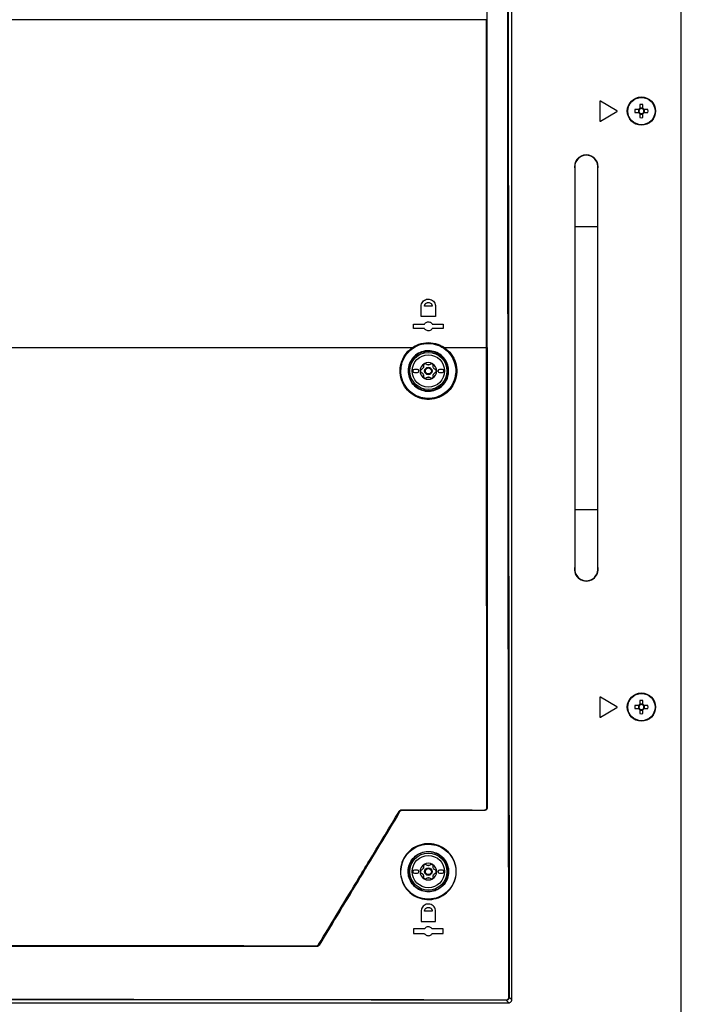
# Model space of a CAD drawing. Header units: millimetres. Extents: x 155400 to 158181, y 110641 to 115017.
# Tile 61 of 126: x 157071 to 157293, y 112575 to 112905. Entities that reach past the tile are written whole.
import ezdxf

# ---------------------------------------------------------------- set-up
doc = ezdxf.new("R2010")
doc.units = ezdxf.units.MM

msp = doc.modelspace()

# ---------------------------------------------------------------- linework, layer by layer
at = {"color": 7, "linetype": 'Continuous', "lineweight": 25}
for p, q in [((157235.7, 112576.23), (157235.7, 112999.24)), ((157292.57, 112546.65), (157292.57, 112997.65)), ((157227.29, 112905.13), (157227.29, 112904.29)), ((157227.29, 112904.29), (157227.38, 112904.29)), ((157265.2, 112877.65), (157265.2, 112871.24)), ((157270.97, 112874.57), (157265.42, 112877.78)), ((157265.42, 112871.11), (157270.97, 112874.31)), ((157278.3, 112874.96), (157277.01, 112874.96)), ((157278.22, 112874.96), (157278.22, 112873.93)), ((157278.68, 112876.63), (157278.68, 112875.34)), ((157279.71, 112875.43), (157278.68, 112875.43)), ((157279.71, 112875.34), (157279.71, 112876.63)), ((157281.39, 112874.96), (157280.1, 112874.96)), ((157280.18, 112873.93), (157280.18, 112874.96)), ((157277.01, 112873.93), (157278.3, 112873.93)), ((157278.68, 112873.54), (157278.68, 112872.25)), ((157278.68, 112873.46), (157279.71, 112873.46)), ((157279.71, 112872.25), (157279.71, 112873.54)), ((157280.1, 112873.93), (157281.39, 112873.93)), ((157256.8, 112855.74), (157256.8, 112835.74)), ((157264.6, 112835.74), (157264.6, 112855.74)), ((157256.8, 112835.74), (157256.8, 112740.74)), ((157256.8, 112835.74), (157264.6, 112835.74)), ((157264.6, 112740.74), (157264.6, 112835.74)), ((157205.27, 112805.54), (157205.27, 112808.94)), ((157209, 112808.94), (157206.4, 112808.94)), ((157210.12, 112808.94), (157210.12, 112805.54)), ((157210.12, 112805.54), (157205.27, 112805.54)), ((157202.7, 112802.99), (157206.4, 112802.99)), ((157202.7, 112801.49), (157202.7, 112802.99)), ((157206.4, 112801.49), (157202.7, 112801.49)), ((157209, 112802.99), (157212.7, 112802.99)), ((157212.7, 112801.49), (157209, 112801.49)), ((157212.7, 112802.99), (157212.7, 112801.49)), ((157213.06, 112795.12), (157227.21, 112795.12)), ((157227.21, 112795.12), (157227.21, 112795.12)), ((157227.33, 112795.13), (157227.33, 112795.12)), ((157227.33, 112795.12), (157227.4, 112795.12)), ((157204, 112787.74), (157203, 112787.74)), ((157203, 112786.74), (157204, 112786.74)), ((157212.4, 112787.74), (157211.4, 112787.74)), ((157211.4, 112786.74), (157212.4, 112786.74)), ((157256.8, 112740.74), (157256.8, 112720.74)), ((157256.8, 112740.74), (157264.6, 112740.74)), ((157264.6, 112720.74), (157264.6, 112740.74)), ((157256.8, 112720.74), (157256.8, 112720.91)), ((157265.2, 112677.65), (157265.2, 112671.24)), ((157270.97, 112674.57), (157265.42, 112677.78)), ((157278.68, 112676.63), (157278.68, 112675.34)), ((157279.71, 112675.34), (157279.71, 112676.63)), ((157265.42, 112671.11), (157270.97, 112674.31)), ((157278.3, 112674.96), (157277.01, 112674.96)), ((157277.01, 112673.93), (157278.3, 112673.93)), ((157278.22, 112674.96), (157278.22, 112673.93)), ((157279.71, 112675.43), (157278.68, 112675.43)), ((157278.68, 112673.54), (157278.68, 112672.25)), ((157278.68, 112673.46), (157279.71, 112673.46)), ((157279.71, 112672.25), (157279.71, 112673.54)), ((157281.39, 112674.96), (157280.1, 112674.96)), ((157280.1, 112673.93), (157281.39, 112673.93)), ((157280.18, 112673.93), (157280.18, 112674.96)), ((157198.86, 112639.85), (157198.92, 112639.75)), ((157226.46, 112639.74), (157226.43, 112639.76)), ((157227.44, 112640.76), (157227.46, 112640.74)), ((157198.06, 112639.27), (157198, 112639.37)), ((157204, 112619.74), (157203, 112619.74)), ((157212.4, 112619.74), (157211.4, 112619.74)), ((157201.1, 112619.43), (157201.1, 112619.24)), ((157201.1, 112619.24), (157201.1, 112618.96)), ((157203, 112618.74), (157204, 112618.74)), ((157211.4, 112618.74), (157212.4, 112618.74)), ((157205.27, 112605.94), (157205.27, 112602.54)), ((157209, 112605.94), (157206.4, 112605.94)), ((157208.8, 112605.94), (157208.96, 112606.15)), ((157210.12, 112602.54), (157210.12, 112605.94)), ((157206.4, 112599.99), (157202.7, 112599.99)), ((157202.7, 112599.99), (157202.7, 112598.49)), ((157205.27, 112602.54), (157210.12, 112602.54)), ((157206.38, 112600.06), (157206.33, 112599.99)), ((157212.7, 112599.99), (157209, 112599.99)), ((157212.7, 112598.49), (157212.7, 112599.99)), ((157202.7, 112598.49), (157206.4, 112598.49)), ((157209, 112598.49), (157212.7, 112598.49)), ((157170.21, 112594.06), (157170.13, 112594.2)), ((157170.99, 112594.69), (157171.06, 112594.55)), ((157234.86, 112577.07), (157235.7, 112576.23)), ((156906.7, 112575.24), (157234.7, 112575.24)), ((157234.7, 112575.24), (157233.86, 112576.07))]:
    msp.add_line(p, q, dxfattribs=at)
at = {"color": 7, "linetype": 'Continuous', "lineweight": 25, "flags": 128}
for points in [[(157227.17, 112904.28), (157227.17, 112904.58), (157227.17, 112905.12)], [(157201.1, 112787.24), (157201.28, 112785.71), (157201.59, 112784.75)]]:
    msp.add_lwpolyline(points, dxfattribs=at)
at = {"color": 7, "linetype": 'Continuous', "lineweight": 25}
for centre, radius in [((157279.2, 112874.44), 4.75), ((157279.2, 112874.44), 4.56), ((157207.7, 112787.24), 6.21), ((157207.7, 112787.24), 5.41), ((157207.7, 112787.24), 1.25), ((157207.7, 112787.24), 1), ((157279.2, 112674.44), 4.75), ((157279.2, 112674.44), 4.56), ((157207.7, 112619.24), 6.21), ((157207.7, 112619.24), 5.41), ((157207.7, 112619.24), 1.25), ((157207.7, 112619.24), 1)]:
    msp.add_circle(centre, radius, dxfattribs=at)
for centre, radius, start, end in [((157227.19, 112905.62), 1.33, 268.9406, 274.1037), ((157265.35, 112877.65), 0.15, 60, 180), ((157270.9, 112874.44), 0.15, 300, 60), ((157294.61, 112874.44), 17.61, 178.3239, 181.6761), ((157279.2, 112874.44), 1.04, 119.7494, 150.2506), ((157279.2, 112874.44), 0.851, 142.7589, 217.2411), ((157279.2, 112874.44), 0.851, 127.2411, 142.7589), ((157279.2, 112859.03), 17.61, 88.3239, 91.6761), ((157279.2, 112874.44), 0.851, 52.7589, 127.2411), ((157279.2, 112874.44), 1.04, 29.7494, 60.2506), ((157279.2, 112874.44), 0.851, 37.2411, 52.7589), ((157279.2, 112874.44), 0.851, 322.7589, 37.2411), ((157263.79, 112874.44), 17.61, 358.3239, 1.6761), ((157265.35, 112871.24), 0.15, 180, 300), ((157279.2, 112874.44), 1.04, 209.7494, 240.2506), ((157279.2, 112874.44), 0.851, 217.2411, 232.7589), ((157279.2, 112874.44), 0.851, 232.7589, 307.2411), ((157279.2, 112889.85), 17.61, 268.3239, 271.6761), ((157279.2, 112874.44), 1.04, 299.7494, 330.2506), ((157279.2, 112874.44), 0.851, 307.2411, 322.7589), ((157260.7, 112855.74), 4, 90, 192.8386), ((157260.7, 112855.74), 3.9, 0, 180), ((157260.7, 112855.74), 3.9, 357.4457, 182.5543), ((157260.7, 112855.74), 4, 347.1614, 90), ((157207.7, 112787.24), 6.6, 118.6828, 180), ((157207.7, 112787.24), 6.6, 343.2721, 49.2285), ((157207.7, 112787.24), 2.8, 120, 180), ((157207.7, 112787.24), 2.03, 147.5089, 152.4911), ((157205.02, 112788.78), 1.07, 325.2504, 334.7496), ((157207.7, 112787.24), 2.63, 110.918, 129.082), ((157207.7, 112787.24), 2.8, 60, 120), ((157207.7, 112787.24), 2.03, 87.5089, 92.4911), ((157207.7, 112790.33), 1.07, 265.2504, 274.7496), ((157207.7, 112787.24), 2.63, 50.918, 69.082), ((157207.7, 112787.24), 2.8, 0, 60), ((157207.7, 112787.24), 2.03, 27.5089, 32.4911), ((157210.38, 112788.78), 1.07, 205.2504, 214.7496), ((157203, 112787.24), 0.5, 90, 270), ((157204, 112787.24), 0.5, 270, 90), ((157207.7, 112787.24), 2.8, 180, 240), ((157207.7, 112787.24), 2.63, 170.918, 189.082), ((157207.7, 112787.24), 2.03, 207.5089, 212.4911), ((157205.02, 112785.69), 1.07, 25.2504, 34.7496), ((157207.7, 112787.24), 2.63, 230.918, 249.082), ((157207.7, 112787.24), 2.03, 267.5089, 272.4911), ((157207.7, 112784.14), 1.07, 85.2504, 94.7496), ((157207.7, 112787.24), 2.63, 290.918, 309.082), ((157207.7, 112787.24), 2.8, 300, 0), ((157207.7, 112787.24), 2.03, 327.5089, 332.4911), ((157210.38, 112785.69), 1.07, 145.2504, 154.7496), ((157207.7, 112787.24), 2.63, 350.918, 9.082), ((157211.4, 112787.24), 0.5, 90, 270), ((157212.4, 112787.24), 0.5, 270, 90), ((157207.7, 112787.24), 2.8, 240, 300), ((157260.7, 112720.74), 4, 167.1614, 12.8386), ((157260.7, 112720.74), 3.9, 180, 2.5543), ((157260.7, 112720.74), 3.9, 180, 0), ((157265.35, 112677.65), 0.15, 60, 180), ((157279.2, 112659.03), 17.61, 88.3239, 91.6761), ((157270.9, 112674.44), 0.15, 300, 60), ((157294.61, 112674.44), 17.61, 178.3239, 181.6761), ((157279.2, 112674.44), 1.04, 119.7494, 150.2506), ((157279.2, 112674.44), 1.04, 209.7494, 240.2506), ((157279.2, 112674.44), 0.851, 142.7589, 217.2411), ((157279.2, 112674.44), 0.851, 127.2411, 142.7589), ((157279.2, 112674.44), 0.851, 217.2411, 232.7589), ((157279.2, 112674.44), 0.851, 52.7589, 127.2411), ((157279.2, 112674.44), 0.851, 232.7589, 307.2411), ((157279.2, 112674.44), 1.04, 29.7494, 60.2506), ((157279.2, 112674.44), 0.851, 37.2411, 52.7589), ((157279.2, 112674.44), 1.04, 299.7494, 330.2506), ((157279.2, 112674.44), 0.851, 307.2411, 322.7589), ((157279.2, 112674.44), 0.851, 322.7589, 37.2411), ((157263.79, 112674.44), 17.61, 358.3239, 1.6761), ((157265.35, 112671.24), 0.15, 180, 300), ((157279.2, 112689.85), 17.61, 268.3239, 271.6761), ((157198.65, 112639.96), 0.236, 332.0915, 7.6724), ((157226.27, 112639.87), 0.202, 326.5347, 8.8124), ((157227.34, 112641.28), 0.534, 267.4182, 280.2139), ((157197.56, 112638.82), 0.711, 50.9204, 60.9737), ((157207.7, 112619.24), 6.6, 29.5415, 46.9353), ((157203, 112619.24), 0.5, 90, 270), ((157204, 112619.24), 0.5, 270, 90), ((157207.7, 112619.24), 2.8, 120, 180), ((157207.7, 112619.24), 2.03, 147.5089, 152.4911), ((157205.02, 112620.78), 1.07, 325.2504, 334.7496), ((157207.7, 112619.24), 2.63, 110.918, 129.082), ((157207.7, 112619.24), 2.8, 60, 120), ((157207.7, 112619.24), 2.03, 87.5089, 92.4911), ((157207.7, 112622.33), 1.07, 265.2504, 274.7496), ((157207.7, 112619.24), 2.63, 50.918, 69.082), ((157207.7, 112619.24), 2.8, 0, 60), ((157207.7, 112619.24), 2.03, 27.5089, 32.4911), ((157210.38, 112620.78), 1.07, 205.2504, 214.7496), ((157211.4, 112619.24), 0.5, 90, 270), ((157212.4, 112619.24), 0.5, 270, 90), ((157207.7, 112619.24), 2.8, 180, 240), ((157207.7, 112619.24), 2.63, 170.918, 189.082), ((157207.7, 112619.24), 2.03, 207.5089, 212.4911), ((157205.02, 112617.69), 1.07, 25.2504, 34.7496), ((157207.7, 112619.24), 2.63, 230.918, 249.082), ((157207.7, 112619.24), 2.8, 240, 300), ((157207.7, 112619.24), 2.03, 267.5089, 272.4911), ((157207.7, 112616.14), 1.07, 85.2504, 94.7496), ((157207.7, 112619.24), 2.63, 290.918, 309.082), ((157207.7, 112619.24), 2.8, 300, 0), ((157207.7, 112619.24), 2.03, 327.5089, 332.4911), ((157210.38, 112617.69), 1.07, 145.2504, 154.7496), ((157207.7, 112619.24), 2.63, 350.918, 9.082), ((157207.7, 112619.24), 6.6, 227.1875, 294.6757), ((157169.86, 112594.31), 0.289, 337.7205, 6.2768), ((157169.99, 112593.23), 1.77, 55.6055, 59.7638), ((157234.75, 112578.21), 1.15, 268.4999, 275.6714), ((157232.91, 112576.19), 0.965, 353.2119, 1.808)]:
    msp.add_arc(centre, radius, start, end, dxfattribs=at)
for points, knots in [([(157227.38, 112904.29), (157227.37, 112918.49), (157227.37, 112950.14), (157227.37, 112981.79), (157227.37, 112999.24)], [0, 0, 0, 0, 0.448773, 1, 1, 1, 1]), ([(157234.72, 112577.07), (157234.67, 112607.07), (157234.56, 112667.07), (157234.46, 112757.1), (157234.41, 112818.53), (157234.39, 112855.54), (157234.37, 112884.9), (157234.35, 112934.2), (157234.35, 112977.9), (157234.35, 112999.24)], [0, 0, 0, 0, 0.213269, 0.426541, 0.639809, 0.649744, 0.689484, 0.848445, 1, 1, 1, 1]), ([(157234.5, 112999.24), (157234.5, 112973.89), (157234.5, 112923.19), (157234.53, 112849.99), (157234.58, 112779.62), (157234.65, 112712.1), (157234.74, 112644.58), (157234.82, 112599.57), (157234.86, 112577.07)], [0, 0, 0, 0, 0.180091, 0.360191, 0.520129, 0.680073, 0.840033, 1, 1, 1, 1]), ([(157227.17, 112905.12), (157216.85, 112905.12), (157196.23, 112905.12), (157165.05, 112905.12), (157133.73, 112905.12), (157102.28, 112905.12), (157070.77, 112905.12), (157039.25, 112905.12), (157007.78, 112905.12), (156976.42, 112905.12), (156945.19, 112905.12), (156924.55, 112905.12), (156914.23, 112905.12)], [0, 0, 0, 0, 0.100013, 0.199862, 0.299712, 0.399716, 0.499806, 0.599806, 0.69988, 0.799952, 0.89994, 1, 1, 1, 1]), ([(157227.21, 112795.12), (157227.21, 112795.22), (157227.21, 112795.72), (157227.21, 112797.82), (157227.21, 112806.22), (157227.2, 112822.61), (157227.19, 112847.15), (157227.18, 112875.04), (157227.17, 112894.54), (157227.17, 112904.28)], [0, 0, 0, 0, 0.002747, 0.013737, 0.057697, 0.233535, 0.464279, 0.73214, 1, 1, 1, 1]), ([(157227.29, 112904.29), (157227.29, 112894.54), (157227.3, 112875.05), (157227.31, 112845.81), (157227.32, 112819.17), (157227.33, 112802.27), (157227.33, 112795.13)], [0, 0, 0, 0, 0.26786, 0.535721, 0.803581, 1, 1, 1, 1]), ([(157227.4, 112795.12), (157227.39, 112804.87), (157227.39, 112824.37), (157227.38, 112860.76), (157227.38, 112887.4), (157227.38, 112904.29)], [0, 0, 0, 0, 0.2679045, 0.535809, 1, 1, 1, 1]), ([(157205.27, 112808.94), (157205.3, 112809.2), (157205.35, 112809.74), (157205.76, 112810.46), (157206.36, 112811.01), (157207.12, 112811.34), (157207.95, 112811.39), (157208.75, 112811.17), (157209.44, 112810.69), (157209.93, 112810), (157210.11, 112809.38), (157210.12, 112809.02), (157210.12, 112808.94)], [0, 0, 0, 0, 0.105118, 0.210224, 0.315758, 0.422625, 0.531077, 0.640697, 0.750516, 0.859421, 0.966696, 1, 1, 1, 1]), ([(157206.4, 112808.94), (157206.42, 112809.1), (157206.45, 112809.36), (157206.61, 112809.66), (157206.82, 112809.91), (157207.09, 112810.1), (157207.41, 112810.21), (157207.77, 112810.25), (157208.21, 112810.17), (157208.57, 112809.92), (157208.79, 112809.65), (157208.95, 112809.35), (157208.98, 112809.1), (157209, 112808.94)], [0, 0, 0, 0, 0.122426, 0.185621, 0.250027, 0.360798, 0.427016, 0.500327, 0.625054, 0.749707, 0.81637, 0.880365, 1, 1, 1, 1]), ([(157206.4, 112802.99), (157206.5, 112803.12), (157206.7, 112803.4), (157207.14, 112803.66), (157207.64, 112803.76), (157208.15, 112803.7), (157208.62, 112803.46), (157208.88, 112803.18), (157208.98, 112803.01), (157209, 112802.99)], [0, 0, 0, 0, 0.159579, 0.319088, 0.48034, 0.64371, 0.808009, 0.971569, 1, 1, 1, 1]), ([(157209, 112801.49), (157208.9, 112801.35), (157208.7, 112801.07), (157208.26, 112800.81), (157207.76, 112800.71), (157207.24, 112800.77), (157206.78, 112801.01), (157206.52, 112801.29), (157206.42, 112801.46), (157206.4, 112801.49)], [0, 0, 0, 0, 0.159644, 0.319216, 0.48058, 0.644033, 0.808309, 0.971766, 1, 1, 1, 1]), ([(156939.01, 112795.12), (156947.72, 112795.12), (156965.15, 112795.12), (156991.45, 112795.12), (157017.84, 112795.12), (157044.29, 112795.12), (157070.77, 112795.12), (157097.24, 112795.12), (157123.68, 112795.12), (157150.03, 112795.12), (157176.29, 112795.12), (157193.69, 112795.12), (157202.39, 112795.12)], [0, 0, 0, 0, 0.100003, 0.200035, 0.300159, 0.400217, 0.50023, 0.600324, 0.700383, 0.800282, 0.900117, 1, 1, 1, 1]), ([(157213.06, 112795.12), (157213.89, 112794.43), (157215.55, 112793.06), (157216.99, 112790.09), (157217.43, 112786.87), (157216.77, 112783.71), (157215.13, 112780.96), (157212.67, 112778.88), (157209.65, 112777.72), (157206.38, 112777.61), (157203.24, 112778.62), (157200.61, 112780.62), (157198.81, 112783.39), (157198.04, 112786.57), (157198.36, 112789.79), (157199.72, 112792.71), (157201.3, 112794.36), (157202.27, 112795.04), (157202.39, 112795.12)], [0, 0, 0, 0, 0.066621, 0.133272, 0.199094, 0.264013, 0.328703, 0.393922, 0.460152, 0.527401, 0.595215, 0.662919, 0.729933, 0.79601, 0.861294, 0.926213, 0.991316, 1, 1, 1, 1]), ([(157202.45, 112795), (157201.63, 112794.34), (157200.71, 112793.59), (157199.44, 112791.79), (157198.49, 112789.76), (157198.17, 112786.58), (157198.92, 112783.45), (157200.69, 112780.73), (157203.28, 112778.76), (157206.38, 112777.77), (157209.6, 112777.87), (157212.57, 112779.02), (157214.98, 112781.06), (157216.6, 112783.77), (157217.25, 112786.88), (157216.82, 112790.05), (157215.4, 112792.97), (157213.77, 112794.32), (157212.95, 112795)], [0, 0, 0, 0, 0.0656795, 0.0737798, 0.1386904, 0.2039649, 0.2700367, 0.3370502, 0.4047607, 0.472556, 0.540344, 0.6060856, 0.6713051, 0.7359889, 0.8008994, 0.8667135, 0.9333642, 1, 1, 1, 1]), ([(157198.45, 112787.24), (157198.45, 112787.21), (157198.45, 112786.15), (157198.65, 112785.08), (157199.36, 112783.11), (157200.43, 112781.24), (157202.87, 112779.16), (157205.85, 112778.01), (157209.01, 112777.94), (157211.99, 112778.9), (157214.47, 112780.76), (157216.21, 112783.33), (157216.92, 112785.97), (157216.9, 112788.69), (157216.12, 112791.38), (157214.23, 112793.98), (157211.59, 112795.79), (157208.52, 112796.61), (157205.38, 112796.36), (157202.52, 112795.1), (157200.26, 112792.99), (157198.74, 112790.27), (157198.54, 112788.24), (157198.45, 112787.24)], [0, 0, 0, 0, 0.001293, 0.054648, 0.054931, 0.109376, 0.164348, 0.219307, 0.273686, 0.327147, 0.379758, 0.432076, 0.484404, 0.517736, 0.571768, 0.626641, 0.681761, 0.736473, 0.790373, 0.843434, 0.895951, 0.948402, 1, 1, 1, 1]), ([(157202.39, 112795.12), (157202.39, 112795.12), (157203.28, 112795.73), (157205.29, 112796.63), (157208.55, 112796.91), (157211.2, 112796.21), (157212.62, 112795.42), (157213.06, 112795.12), (157213.06, 112795.12)], [0, 0, 0, 0, 0.000005, 0.285079, 0.570059, 0.857551, 0.999995, 1, 1, 1, 1]), ([(157212.95, 112795), (157212.5, 112795.27), (157211.13, 112796.1), (157208.52, 112796.74), (157205.27, 112796.53), (157203.39, 112795.51), (157202.45, 112795)], [0, 0, 0, 0, 0.142456, 0.429964, 0.714946, 1, 1, 1, 1]), ([(157227.32, 112640.75), (157227.31, 112648.76), (157227.29, 112672.8), (157227.26, 112712.88), (157227.23, 112756.32), (157227.22, 112783.74), (157227.21, 112795.12)], [0, 0, 0, 0, 0.155795, 0.467388, 0.779009, 1, 1, 1, 1]), ([(157227.33, 112795.12), (157227.34, 112783.75), (157227.35, 112756.33), (157227.38, 112712.88), (157227.41, 112672.81), (157227.43, 112648.77), (157227.44, 112640.76)], [0, 0, 0, 0, 0.220991, 0.532584, 0.844205, 1, 1, 1, 1]), ([(157227.4, 112795.12), (157227.4, 112787.1), (157227.41, 112746.99), (157227.43, 112695.53), (157227.45, 112652.09), (157227.46, 112640.74)], [0, 0, 0, 0, 0.155857, 0.779292, 1, 1, 1, 1]), ([(157214.49, 112787.59), (157214.48, 112787.03), (157214.46, 112785.72), (157213.96, 112784.46), (157213.19, 112783.14), (157212.17, 112781.93), (157210.13, 112780.74), (157207.8, 112780.3), (157205.48, 112780.67), (157203.43, 112781.78), (157201.88, 112783.48), (157200.99, 112785.54), (157200.82, 112787.54), (157201.19, 112789.5), (157202.12, 112791.36), (157203.82, 112792.99), (157205.98, 112793.96), (157208.34, 112794.15), (157210.6, 112793.54), (157212.54, 112792.21), (157213.88, 112790.35), (157214.42, 112788.71), (157214.48, 112787.78), (157214.49, 112787.59)], [0, 0, 0, 0, 0.0388747, 0.0913801, 0.0917883, 0.1455982, 0.2002318, 0.2552729, 0.3101262, 0.3642526, 0.4175249, 0.4701725, 0.5192672, 0.5553273, 0.608369, 0.6623149, 0.717105, 0.7722017, 0.8269824, 0.8809401, 0.935286, 0.9864709, 1, 1, 1, 1]), ([(157214.32, 112787.59), (157214.3, 112787.78), (157214.24, 112788.68), (157213.72, 112790.29), (157212.4, 112792.11), (157210.51, 112793.4), (157208.3, 112794), (157205.99, 112793.82), (157203.88, 112792.87), (157202.22, 112791.28), (157201.3, 112789.46), (157200.95, 112787.54), (157201.11, 112785.59), (157201.98, 112783.57), (157203.5, 112781.9), (157205.5, 112780.82), (157207.77, 112780.46), (157210.04, 112780.89), (157212.04, 112782.05), (157213.51, 112783.81), (157214.28, 112785.75), (157214.3, 112787.04), (157214.32, 112787.59)], [0, 0, 0, 0, 0.0134404, 0.0646474, 0.1189999, 0.1729727, 0.2277709, 0.2828804, 0.3376717, 0.3916074, 0.4446335, 0.4806836, 0.5297675, 0.5824115, 0.6356905, 0.689832, 0.7447013, 0.7997523, 0.8543857, 0.9081857, 0.9610772, 1, 1, 1, 1]), ([(157205.9, 112788.17), (157205.82, 112788.09), (157205.68, 112787.91), (157205.45, 112787.8), (157205.32, 112787.76), (157205.3, 112787.75)], [0, 0, 0, 0, 0.44653, 0.891935, 1, 1, 1, 1]), ([(157206.05, 112789.06), (157206.07, 112788.94), (157206.11, 112788.72), (157206.05, 112788.47), (157206, 112788.35), (157205.99, 112788.33)], [0, 0, 0, 0, 0.471277, 0.910046, 1, 1, 1, 1]), ([(157206.3, 112789.66), (157206.29, 112789.66), (157206.23, 112789.62), (157206.14, 112789.54), (157206.06, 112789.38), (157206.02, 112789.21), (157206.04, 112789.11), (157206.05, 112789.06)], [0, 0, 0, 0, 0.037508, 0.282659, 0.528352, 0.778932, 1, 1, 1, 1]), ([(157206.94, 112789.57), (157206.9, 112789.61), (157206.8, 112789.69), (157206.62, 112789.74), (157206.45, 112789.73), (157206.34, 112789.68), (157206.3, 112789.66)], [0, 0, 0, 0, 0.264884, 0.530072, 0.787641, 1, 1, 1, 1]), ([(157207.61, 112789.26), (157207.5, 112789.28), (157207.27, 112789.32), (157207.06, 112789.46), (157206.96, 112789.56), (157206.94, 112789.57)], [0, 0, 0, 0, 0.44653, 0.891935, 1, 1, 1, 1]), ([(157208.45, 112789.57), (157208.37, 112789.5), (157208.19, 112789.36), (157207.94, 112789.28), (157207.81, 112789.27), (157207.79, 112789.26)], [0, 0, 0, 0, 0.4712768, 0.9100458, 1, 1, 1, 1]), ([(157209.1, 112789.66), (157209.09, 112789.66), (157209.03, 112789.7), (157208.91, 112789.74), (157208.74, 112789.73), (157208.58, 112789.68), (157208.49, 112789.61), (157208.45, 112789.57)], [0, 0, 0, 0, 0.0375077, 0.2826592, 0.5283524, 0.7789318, 1, 1, 1, 1]), ([(157209.35, 112789.06), (157209.36, 112789.12), (157209.38, 112789.24), (157209.33, 112789.42), (157209.23, 112789.57), (157209.14, 112789.63), (157209.1, 112789.66)], [0, 0, 0, 0, 0.264884, 0.5300723, 0.7876413, 1, 1, 1, 1]), ([(157209.41, 112788.33), (157209.37, 112788.43), (157209.3, 112788.65), (157209.31, 112788.9), (157209.34, 112789.03), (157209.35, 112789.06)], [0, 0, 0, 0, 0.44653, 0.891935, 1, 1, 1, 1]), ([(157210.1, 112787.75), (157209.99, 112787.79), (157209.78, 112787.87), (157209.59, 112788.05), (157209.51, 112788.15), (157209.5, 112788.17)], [0, 0, 0, 0, 0.471277, 0.910046, 1, 1, 1, 1]), ([(157205.3, 112787.75), (157205.24, 112787.73), (157205.12, 112787.69), (157204.99, 112787.55), (157204.91, 112787.4), (157204.9, 112787.29), (157204.9, 112787.24)], [0, 0, 0, 0, 0.264884, 0.530072, 0.787641, 1, 1, 1, 1]), ([(157204.9, 112787.24), (157204.9, 112787.23), (157204.9, 112787.16), (157204.93, 112787.04), (157205.02, 112786.88), (157205.15, 112786.77), (157205.25, 112786.74), (157205.3, 112786.72)], [0, 0, 0, 0, 0.037508, 0.282659, 0.528352, 0.778932, 1, 1, 1, 1]), ([(157205.3, 112786.72), (157205.4, 112786.68), (157205.62, 112786.6), (157205.81, 112786.42), (157205.88, 112786.32), (157205.9, 112786.3)], [0, 0, 0, 0, 0.471277, 0.910046, 1, 1, 1, 1]), ([(157205.99, 112786.14), (157206.03, 112786.04), (157206.1, 112785.82), (157206.09, 112785.57), (157206.06, 112785.44), (157206.05, 112785.41)], [0, 0, 0, 0, 0.44653, 0.891935, 1, 1, 1, 1]), ([(157206.05, 112785.41), (157206.04, 112785.35), (157206.02, 112785.23), (157206.07, 112785.05), (157206.17, 112784.9), (157206.26, 112784.84), (157206.3, 112784.81)], [0, 0, 0, 0, 0.264884, 0.530072, 0.787641, 1, 1, 1, 1]), ([(157206.3, 112784.81), (157206.31, 112784.81), (157206.37, 112784.77), (157206.49, 112784.74), (157206.66, 112784.74), (157206.82, 112784.79), (157206.91, 112784.86), (157206.94, 112784.9)], [0, 0, 0, 0, 0.037508, 0.282659, 0.528352, 0.778932, 1, 1, 1, 1]), ([(157206.94, 112784.9), (157207.03, 112784.97), (157207.21, 112785.11), (157207.45, 112785.19), (157207.59, 112785.2), (157207.61, 112785.21)], [0, 0, 0, 0, 0.471277, 0.910046, 1, 1, 1, 1]), ([(157207.79, 112785.21), (157207.9, 112785.19), (157208.12, 112785.15), (157208.34, 112785.01), (157208.44, 112784.91), (157208.45, 112784.9)], [0, 0, 0, 0, 0.44653, 0.891935, 1, 1, 1, 1]), ([(157208.45, 112784.9), (157208.5, 112784.86), (157208.6, 112784.78), (157208.78, 112784.73), (157208.95, 112784.74), (157209.05, 112784.79), (157209.1, 112784.81)], [0, 0, 0, 0, 0.264884, 0.5300723, 0.7876413, 1, 1, 1, 1]), ([(157209.1, 112784.81), (157209.11, 112784.81), (157209.16, 112784.85), (157209.26, 112784.93), (157209.34, 112785.09), (157209.38, 112785.26), (157209.36, 112785.36), (157209.35, 112785.41)], [0, 0, 0, 0, 0.037508, 0.282659, 0.528352, 0.778932, 1, 1, 1, 1]), ([(157209.35, 112785.41), (157209.33, 112785.53), (157209.29, 112785.75), (157209.35, 112786), (157209.4, 112786.12), (157209.41, 112786.14)], [0, 0, 0, 0, 0.471277, 0.910046, 1, 1, 1, 1]), ([(157209.5, 112786.3), (157209.57, 112786.38), (157209.72, 112786.56), (157209.95, 112786.67), (157210.08, 112786.71), (157210.1, 112786.72)], [0, 0, 0, 0, 0.44653, 0.891935, 1, 1, 1, 1]), ([(157210.5, 112787.24), (157210.5, 112787.24), (157210.5, 112787.31), (157210.47, 112787.43), (157210.38, 112787.59), (157210.25, 112787.7), (157210.15, 112787.73), (157210.1, 112787.75)], [0, 0, 0, 0, 0.037508, 0.282659, 0.528352, 0.778932, 1, 1, 1, 1]), ([(157210.1, 112786.72), (157210.16, 112786.74), (157210.27, 112786.78), (157210.41, 112786.92), (157210.49, 112787.07), (157210.5, 112787.18), (157210.5, 112787.24)], [0, 0, 0, 0, 0.264884, 0.530072, 0.787641, 1, 1, 1, 1]), ([(157197.9, 112639.44), (157197.98, 112639.54), (157198.13, 112639.75), (157198.48, 112639.95), (157198.75, 112639.98), (157198.89, 112639.99)], [0, 0, 0, 0, 0.323195, 0.646272, 1, 1, 1, 1]), ([(157198.86, 112639.85), (157198.74, 112639.84), (157198.51, 112639.82), (157198.21, 112639.64), (157198.07, 112639.46), (157198, 112639.37)], [0, 0, 0, 0, 0.354356, 0.677378, 1, 1, 1, 1]), ([(157198.92, 112639.75), (157198.8, 112639.74), (157198.58, 112639.72), (157198.27, 112639.55), (157198.13, 112639.37), (157198.06, 112639.27)], [0, 0, 0, 0, 0.328137, 0.656289, 1, 1, 1, 1]), ([(157226.43, 112639.76), (157222.81, 112639.77), (157216.42, 112639.8), (157207.23, 112639.83), (157201.65, 112639.84), (157198.86, 112639.85)], [0, 0, 0, 0, 0.39515, 0.697555, 1, 1, 1, 1]), ([(157198.89, 112639.99), (157201.68, 112639.99), (157207.25, 112639.97), (157216.45, 112639.94), (157222.84, 112639.92), (157226.47, 112639.9)], [0, 0, 0, 0, 0.3024448, 0.6048491, 1, 1, 1, 1]), ([(157226.46, 112639.74), (157223.1, 112639.74), (157216.73, 112639.74), (157207.55, 112639.75), (157201.73, 112639.75), (157198.92, 112639.75)], [0, 0, 0, 0, 0.366236, 0.693363, 1, 1, 1, 1]), ([(157227.44, 112640.76), (157227.43, 112640.65), (157227.41, 112640.43), (157227.24, 112640.14), (157227, 112639.91), (157226.72, 112639.78), (157226.52, 112639.77), (157226.43, 112639.76)], [0, 0, 0, 0, 0.207698, 0.415376, 0.622985, 0.833785, 1, 1, 1, 1]), ([(157227.46, 112640.74), (157227.45, 112640.62), (157227.42, 112640.4), (157227.25, 112640.1), (157227, 112639.87), (157226.72, 112639.75), (157226.53, 112639.74), (157226.46, 112639.74)], [0, 0, 0, 0, 0.214357, 0.428727, 0.642833, 0.856919, 1, 1, 1, 1]), ([(157226.47, 112639.9), (157226.54, 112639.91), (157226.7, 112639.92), (157226.95, 112640.03), (157227.15, 112640.22), (157227.29, 112640.47), (157227.31, 112640.66), (157227.32, 112640.75)], [0, 0, 0, 0, 0.166881, 0.378097, 0.585597, 0.792807, 1, 1, 1, 1]), ([(157170.88, 112594.75), (157175.38, 112602.21), (157181.24, 112611.9), (157190.25, 112626.8), (157194.75, 112634.24), (157197.9, 112639.44)], [0, 0, 0, 0, 0.500229, 0.650652, 1, 1, 1, 1]), ([(157198, 112639.37), (157193.5, 112631.93), (157184.5, 112617.04), (157175.49, 112602.14), (157170.99, 112594.69)], [0, 0, 0, 0, 0.49977, 1, 1, 1, 1]), ([(157198.06, 112639.27), (157193.66, 112631.98), (157184.66, 112617.07), (157175.66, 112602.17), (157171.06, 112594.55)], [0, 0, 0, 0, 0.4889593, 1, 1, 1, 1]), ([(157198.32, 112619.24), (157198.43, 112620.29), (157198.63, 112622.39), (157200.24, 112625.19), (157202.62, 112627.33), (157205.58, 112628.55), (157208.78, 112628.73), (157211.86, 112627.84), (157214.47, 112625.97), (157216.32, 112623.35), (157217.09, 112620.64), (157217.09, 112617.86), (157216.34, 112615.15), (157214.5, 112612.53), (157211.9, 112610.65), (157208.83, 112609.75), (157205.63, 112609.91), (157202.65, 112611.12), (157200.27, 112613.25), (157198.64, 112616.06), (157198.43, 112618.18), (157198.32, 112619.24)], [0, 0, 0, 0, 0.053355, 0.107011, 0.160625, 0.214227, 0.267857, 0.321541, 0.375283, 0.42906, 0.482831, 0.516543, 0.570165, 0.623789, 0.677391, 0.731002, 0.784654, 0.838362, 0.892115, 0.945888, 1, 1, 1, 1]), ([(157198.48, 112619.24), (157198.48, 112619.23), (157198.48, 112618.19), (157198.84, 112616.1), (157199.87, 112614.26), (157201.16, 112612.64), (157202.74, 112611.24), (157205.66, 112610.05), (157208.82, 112609.89), (157211.84, 112610.79), (157214.4, 112612.63), (157216.21, 112615.21), (157216.95, 112617.88), (157216.95, 112620.61), (157216.19, 112623.28), (157214.37, 112625.86), (157211.8, 112627.69), (157208.77, 112628.57), (157205.62, 112628.4), (157202.7, 112627.19), (157200.37, 112625.09), (157198.78, 112622.33), (157198.58, 112620.27), (157198.48, 112619.24)], [0, 0, 0, 0, 0.000362, 0.054097, 0.107831, 0.10789, 0.161644, 0.215353, 0.269005, 0.322616, 0.376217, 0.429839, 0.48346, 0.517172, 0.570942, 0.624719, 0.678463, 0.732147, 0.785777, 0.839379, 0.892992, 0.946647, 1, 1, 1, 1]), ([(157209.96, 112612.83), (157209.22, 112612.65), (157207.75, 112612.28), (157205.45, 112612.7), (157203.41, 112613.8), (157201.86, 112615.53), (157200.96, 112617.67), (157200.82, 112619.99), (157201.46, 112622.22), (157202.8, 112624.12), (157204.69, 112625.46), (157206.93, 112626.11), (157209.24, 112625.97), (157211.42, 112625.11), (157212.49, 112624), (157213.02, 112623.45)], [0, 0, 0, 0, 0.075645, 0.152715, 0.229899, 0.306913, 0.383995, 0.460852, 0.537804, 0.614638, 0.691627, 0.768631, 0.845749, 0.922874, 1, 1, 1, 1]), ([(157212.9, 112623.36), (157212.9, 112623.36), (157212.44, 112623.95), (157211.31, 112624.96), (157209.21, 112625.84), (157206.94, 112625.96), (157204.75, 112625.33), (157202.9, 112624.01), (157201.59, 112622.16), (157200.97, 112619.98), (157201.1, 112617.71), (157201.98, 112615.61), (157203.5, 112613.93), (157205.5, 112612.84), (157207.73, 112612.47), (157209.21, 112612.73), (157209.9, 112612.98), (157209.9, 112612.98)], [0, 0, 0, 0, 0.0000021, 0.0771272, 0.1542536, 0.2313701, 0.3083737, 0.3853594, 0.4621936, 0.5391437, 0.6160025, 0.6930851, 0.7701023, 0.8472866, 0.9243572, 0.9999979, 1, 1, 1, 1]), ([(157209.9, 112612.98), (157209.9, 112612.98), (157210.34, 112613.13), (157211.44, 112613.65), (157212.93, 112614.97), (157214.05, 112616.95), (157214.45, 112619.19), (157214.09, 112621.44), (157213.36, 112622.78), (157212.9, 112623.36), (157212.9, 112623.36)], [0, 0, 0, 0, 0.000005, 0.11059, 0.288177, 0.466046, 0.643932, 0.821967, 0.999995, 1, 1, 1, 1]), ([(157213.02, 112623.45), (157213.44, 112622.8), (157214.27, 112621.51), (157214.61, 112619.18), (157214.21, 112616.89), (157213.06, 112614.87), (157211.53, 112613.5), (157210.39, 112613.02), (157209.96, 112612.83)], [0, 0, 0, 0, 0.178027, 0.356059, 0.53394, 0.71181, 0.889404, 1, 1, 1, 1]), ([(157205.3, 112619.75), (157205.24, 112619.73), (157205.12, 112619.69), (157204.99, 112619.55), (157204.91, 112619.4), (157204.9, 112619.29), (157204.9, 112619.24)], [0, 0, 0, 0, 0.264884, 0.530072, 0.787641, 1, 1, 1, 1]), ([(157205.9, 112620.17), (157205.82, 112620.09), (157205.68, 112619.91), (157205.45, 112619.8), (157205.32, 112619.76), (157205.3, 112619.75)], [0, 0, 0, 0, 0.44653, 0.891935, 1, 1, 1, 1]), ([(157206.05, 112621.06), (157206.07, 112620.94), (157206.11, 112620.72), (157206.05, 112620.47), (157206, 112620.35), (157205.99, 112620.33)], [0, 0, 0, 0, 0.4712768, 0.9100458, 1, 1, 1, 1]), ([(157206.3, 112621.66), (157206.29, 112621.66), (157206.23, 112621.62), (157206.14, 112621.54), (157206.06, 112621.38), (157206.02, 112621.21), (157206.04, 112621.11), (157206.05, 112621.06)], [0, 0, 0, 0, 0.0375077, 0.2826592, 0.5283524, 0.7789318, 1, 1, 1, 1]), ([(157206.94, 112621.57), (157206.9, 112621.61), (157206.8, 112621.69), (157206.62, 112621.74), (157206.45, 112621.73), (157206.34, 112621.68), (157206.3, 112621.66)], [0, 0, 0, 0, 0.264884, 0.530072, 0.787641, 1, 1, 1, 1]), ([(157207.61, 112621.26), (157207.5, 112621.28), (157207.27, 112621.32), (157207.06, 112621.46), (157206.96, 112621.56), (157206.94, 112621.57)], [0, 0, 0, 0, 0.44653, 0.891935, 1, 1, 1, 1]), ([(157208.45, 112621.57), (157208.37, 112621.5), (157208.19, 112621.36), (157207.94, 112621.28), (157207.81, 112621.27), (157207.79, 112621.26)], [0, 0, 0, 0, 0.471277, 0.910046, 1, 1, 1, 1]), ([(157209.1, 112621.66), (157209.09, 112621.66), (157209.03, 112621.7), (157208.91, 112621.74), (157208.74, 112621.73), (157208.58, 112621.68), (157208.49, 112621.61), (157208.45, 112621.57)], [0, 0, 0, 0, 0.037508, 0.282659, 0.528352, 0.778932, 1, 1, 1, 1]), ([(157209.35, 112621.06), (157209.36, 112621.12), (157209.38, 112621.24), (157209.33, 112621.42), (157209.23, 112621.57), (157209.14, 112621.63), (157209.1, 112621.66)], [0, 0, 0, 0, 0.264884, 0.530072, 0.787641, 1, 1, 1, 1]), ([(157209.41, 112620.33), (157209.37, 112620.43), (157209.3, 112620.65), (157209.31, 112620.9), (157209.34, 112621.03), (157209.35, 112621.06)], [0, 0, 0, 0, 0.44653, 0.891935, 1, 1, 1, 1]), ([(157210.1, 112619.75), (157209.99, 112619.79), (157209.78, 112619.87), (157209.59, 112620.05), (157209.51, 112620.15), (157209.5, 112620.17)], [0, 0, 0, 0, 0.471277, 0.910046, 1, 1, 1, 1]), ([(157210.5, 112619.24), (157210.5, 112619.24), (157210.5, 112619.31), (157210.47, 112619.43), (157210.38, 112619.59), (157210.25, 112619.7), (157210.15, 112619.73), (157210.1, 112619.75)], [0, 0, 0, 0, 0.037508, 0.282659, 0.528352, 0.778932, 1, 1, 1, 1]), ([(157204.9, 112619.24), (157204.9, 112619.23), (157204.9, 112619.16), (157204.93, 112619.04), (157205.02, 112618.88), (157205.15, 112618.77), (157205.25, 112618.74), (157205.3, 112618.72)], [0, 0, 0, 0, 0.037508, 0.282659, 0.528352, 0.778932, 1, 1, 1, 1]), ([(157205.3, 112618.72), (157205.4, 112618.68), (157205.62, 112618.6), (157205.81, 112618.42), (157205.88, 112618.32), (157205.9, 112618.3)], [0, 0, 0, 0, 0.471277, 0.910046, 1, 1, 1, 1]), ([(157205.99, 112618.14), (157206.03, 112618.04), (157206.1, 112617.82), (157206.09, 112617.57), (157206.06, 112617.44), (157206.05, 112617.41)], [0, 0, 0, 0, 0.44653, 0.891935, 1, 1, 1, 1]), ([(157206.05, 112617.41), (157206.04, 112617.35), (157206.02, 112617.23), (157206.07, 112617.05), (157206.17, 112616.9), (157206.26, 112616.84), (157206.3, 112616.81)], [0, 0, 0, 0, 0.264884, 0.530072, 0.787641, 1, 1, 1, 1]), ([(157206.3, 112616.81), (157206.31, 112616.81), (157206.37, 112616.77), (157206.49, 112616.74), (157206.66, 112616.74), (157206.82, 112616.79), (157206.91, 112616.86), (157206.94, 112616.9)], [0, 0, 0, 0, 0.037508, 0.282659, 0.528352, 0.778932, 1, 1, 1, 1]), ([(157206.94, 112616.9), (157207.03, 112616.97), (157207.21, 112617.11), (157207.45, 112617.19), (157207.59, 112617.2), (157207.61, 112617.21)], [0, 0, 0, 0, 0.471277, 0.910046, 1, 1, 1, 1]), ([(157207.79, 112617.21), (157207.9, 112617.19), (157208.12, 112617.15), (157208.34, 112617.01), (157208.44, 112616.91), (157208.45, 112616.9)], [0, 0, 0, 0, 0.4465305, 0.891935, 1, 1, 1, 1]), ([(157208.45, 112616.9), (157208.5, 112616.86), (157208.6, 112616.78), (157208.78, 112616.73), (157208.95, 112616.74), (157209.05, 112616.79), (157209.1, 112616.81)], [0, 0, 0, 0, 0.264884, 0.530072, 0.787641, 1, 1, 1, 1]), ([(157209.1, 112616.81), (157209.11, 112616.81), (157209.16, 112616.85), (157209.26, 112616.93), (157209.34, 112617.09), (157209.38, 112617.26), (157209.36, 112617.36), (157209.35, 112617.41)], [0, 0, 0, 0, 0.0375077, 0.2826592, 0.5283524, 0.7789318, 1, 1, 1, 1]), ([(157209.35, 112617.41), (157209.33, 112617.53), (157209.29, 112617.75), (157209.35, 112618), (157209.4, 112618.12), (157209.41, 112618.14)], [0, 0, 0, 0, 0.471277, 0.910046, 1, 1, 1, 1]), ([(157209.5, 112618.3), (157209.57, 112618.38), (157209.72, 112618.56), (157209.95, 112618.67), (157210.08, 112618.71), (157210.1, 112618.72)], [0, 0, 0, 0, 0.44653, 0.891935, 1, 1, 1, 1]), ([(157210.1, 112618.72), (157210.16, 112618.74), (157210.27, 112618.78), (157210.41, 112618.92), (157210.49, 112619.07), (157210.5, 112619.18), (157210.5, 112619.24)], [0, 0, 0, 0, 0.264884, 0.530072, 0.787641, 1, 1, 1, 1]), ([(157210.12, 112605.94), (157210.1, 112606.21), (157210.04, 112606.75), (157209.63, 112607.48), (157209.01, 112608.03), (157208.24, 112608.35), (157207.41, 112608.39), (157206.61, 112608.16), (157205.94, 112607.67), (157205.47, 112606.99), (157205.29, 112606.37), (157205.28, 112606.02), (157205.27, 112605.94)], [0, 0, 0, 0, 0.107447, 0.214891, 0.322408, 0.429965, 0.537478, 0.644887, 0.752175, 0.859381, 0.966578, 1, 1, 1, 1]), ([(157206.4, 112605.94), (157206.41, 112606.02), (157206.42, 112606.2), (157206.52, 112606.52), (157206.76, 112606.88), (157207.11, 112607.11), (157207.44, 112607.22), (157207.75, 112607.25), (157208.07, 112607.2), (157208.38, 112607.05), (157208.62, 112606.87), (157208.81, 112606.63), (157208.96, 112606.32), (157208.98, 112606.08), (157209, 112605.94)], [0, 0, 0, 0, 0.065017, 0.128466, 0.250119, 0.371008, 0.434537, 0.499944, 0.602383, 0.670611, 0.750043, 0.825972, 0.893012, 1, 1, 1, 1]), ([(157209, 112599.99), (157208.9, 112600.12), (157208.7, 112600.4), (157208.25, 112600.66), (157207.75, 112600.76), (157207.24, 112600.69), (157206.79, 112600.46), (157206.52, 112600.19), (157206.42, 112600.01), (157206.4, 112599.99)], [0, 0, 0, 0, 0.161326, 0.322652, 0.483964, 0.64515, 0.806153, 0.966997, 1, 1, 1, 1]), ([(157206.4, 112598.49), (157206.5, 112598.35), (157206.7, 112598.07), (157207.15, 112597.81), (157207.65, 112597.71), (157208.16, 112597.78), (157208.61, 112598.01), (157208.88, 112598.28), (157208.98, 112598.46), (157209, 112598.49)], [0, 0, 0, 0, 0.161323, 0.322646, 0.483956, 0.645143, 0.80615, 0.966998, 1, 1, 1, 1]), ([(157170.21, 112594.06), (157156.55, 112594.07), (157129.23, 112594.08), (157082.4, 112594.09), (157029.72, 112594.09), (156990.7, 112594.07), (156971.19, 112594.06)], [0, 0, 0, 0, 0.205898, 0.411818, 0.705876, 1, 1, 1, 1]), ([(156971.25, 112594.34), (156979.57, 112594.36), (156996.21, 112594.4), (157021.3, 112594.43), (157046.43, 112594.46), (157063.45, 112594.46), (157073.07, 112594.46), (157078.27, 112594.46), (157091.14, 112594.46), (157110.95, 112594.44), (157132.7, 112594.42), (157152.44, 112594.38), (157164.25, 112594.36), (157170.15, 112594.34)], [0, 0, 0, 0, 0.126067, 0.252205, 0.378345, 0.504414, 0.508137, 0.523031, 0.58261, 0.701837, 0.821064, 0.910532, 1, 1, 1, 1]), ([(157170.13, 112594.2), (157161.97, 112594.22), (157145.66, 112594.26), (157121.04, 112594.29), (157096.34, 112594.31), (157071.47, 112594.32), (157046.49, 112594.31), (157021.38, 112594.29), (156996.29, 112594.26), (156979.61, 112594.22), (156971.27, 112594.2)], [0, 0, 0, 0, 0.123626, 0.247252, 0.371417, 0.495583, 0.621405, 0.747227, 0.873614, 1, 1, 1, 1]), ([(157170.99, 112594.69), (157170.92, 112594.6), (157170.78, 112594.42), (157170.48, 112594.24), (157170.25, 112594.22), (157170.13, 112594.2)], [0, 0, 0, 0, 0.324484, 0.64862, 1, 1, 1, 1]), ([(157170.15, 112594.34), (157170.25, 112594.36), (157170.45, 112594.38), (157170.71, 112594.53), (157170.82, 112594.68), (157170.88, 112594.75)], [0, 0, 0, 0, 0.3517694, 0.6758554, 1, 1, 1, 1]), ([(157171.06, 112594.55), (157171, 112594.46), (157170.86, 112594.28), (157170.55, 112594.1), (157170.32, 112594.08), (157170.21, 112594.06)], [0, 0, 0, 0, 0.327848, 0.655701, 1, 1, 1, 1]), ([(157234.86, 112577.07), (157234.86, 112577), (157234.85, 112576.81), (157234.72, 112576.53), (157234.5, 112576.28), (157234.2, 112576.1), (157233.98, 112576.08), (157233.86, 112576.07)], [0, 0, 0, 0, 0.144207, 0.357252, 0.570904, 0.785542, 1, 1, 1, 1]), ([(157233.87, 112576.22), (157233.97, 112576.23), (157234.16, 112576.24), (157234.41, 112576.39), (157234.6, 112576.6), (157234.7, 112576.84), (157234.71, 112577), (157234.72, 112577.07)], [0, 0, 0, 0, 0.214557, 0.429158, 0.642723, 0.855737, 1, 1, 1, 1]), ([(156907.53, 112576.22), (156921.27, 112576.24), (156948.77, 112576.3), (156990.02, 112576.36), (157031.29, 112576.39), (157083, 112576.4), (157135.75, 112576.37), (157189.52, 112576.31), (157219.09, 112576.25), (157233.87, 112576.22)], [0, 0, 0, 0, 0.126423, 0.252847, 0.37927, 0.505693, 0.728084, 0.864042, 1, 1, 1, 1]), ([(157233.86, 112576.07), (157220.43, 112576.1), (157193.56, 112576.15), (157153.24, 112576.21), (157112.9, 112576.24), (157072.25, 112576.26), (157031.29, 112576.25), (156990.03, 112576.21), (156948.77, 112576.16), (156921.28, 112576.1), (156907.53, 112576.07)], [0, 0, 0, 0, 0.12355, 0.247101, 0.370704, 0.494308, 0.620724, 0.747154, 0.87357, 1, 1, 1, 1]), ([(157234.7, 112575.24), (157234.77, 112575.24), (157234.9, 112575.25), (157235.15, 112575.33), (157235.42, 112575.51), (157235.61, 112575.78), (157235.69, 112576.03), (157235.7, 112576.17), (157235.7, 112576.23)], [0, 0, 0, 0, 0.1304646, 0.257458, 0.4999999, 0.7425315, 0.8695276, 1, 1, 1, 1])]:
    msp.add_open_spline(points, degree=3, knots=knots, dxfattribs=at)
for points in [[(157227.17, 112905.12), (157227.18, 112905.12), (157227.22, 112905.12), (157227.26, 112905.12), (157227.28, 112905.12), (157227.29, 112905.12), (157227.29, 112905.13)], [(157202.39, 112795.12), (157202.4, 112795.11), (157202.42, 112795.08), (157202.44, 112795.04), (157202.45, 112795.01), (157202.45, 112795), (157202.45, 112795)], [(157212.95, 112795), (157212.95, 112795), (157212.96, 112795), (157212.97, 112795.01), (157212.98, 112795.02), (157212.99, 112795.03), (157213.01, 112795.05), (157213.03, 112795.07), (157213.04, 112795.1), (157213.06, 112795.11), (157213.06, 112795.12)], [(157227.21, 112795.12), (157227.23, 112795.12), (157227.26, 112795.12), (157227.3, 112795.12), (157227.33, 112795.12), (157227.33, 112795.12), (157227.33, 112795.13)], [(157227.21, 112795.12), (157227.23, 112795.12), (157227.26, 112795.12), (157227.3, 112795.12), (157227.33, 112795.12), (157227.33, 112795.12), (157227.33, 112795.12)], [(157213.02, 112623.45), (157213.01, 112623.44), (157212.98, 112623.42), (157212.94, 112623.39), (157212.91, 112623.37), (157212.9, 112623.36), (157212.9, 112623.36)], [(157209.96, 112612.83), (157209.95, 112612.84), (157209.95, 112612.86), (157209.94, 112612.89), (157209.93, 112612.91), (157209.92, 112612.93), (157209.91, 112612.95), (157209.91, 112612.97), (157209.9, 112612.97), (157209.9, 112612.98), (157209.9, 112612.98)]]:
    msp.add_open_spline(points, degree=3, dxfattribs=at)

doc.saveas('drawing.dxf')
